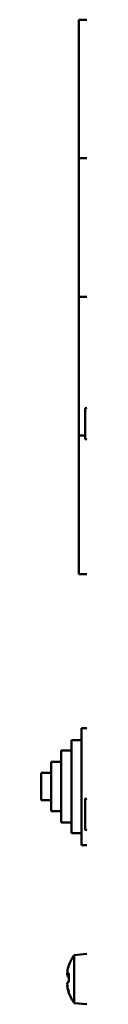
# Model space of a CAD drawing. Header units: millimetres. Extents: x 696 to 2238, y 227 to 1954.
# Tile 3 of 8: x 1326 to 1333, y 1269 to 1426. Entities that reach past the tile are written whole.
import ezdxf

# ---------------------------------------------------------------- set-up
doc = ezdxf.new("R2010")
doc.units = ezdxf.units.MM
doc.header["$LTSCALE"] = 7.142857
doc.layers.add('Видимый контур (ГОСТ)', color=7, linetype='Continuous', lineweight=50)

msp = doc.modelspace()

# ---------------------------------------------------------------- linework, layer by layer
at = {"layer": 'Видимый контур (ГОСТ)'}
for p, q in [((1331.7, 1425.55), (1331.7, 1403.55)), ((1331.7, 1425.55), (1332.96, 1425.55)), ((1331.7, 1403.55), (1332.96, 1403.55)), ((1331.7, 1403.55), (1331.7, 1381.55)), ((1331.7, 1403.55), (1332.96, 1403.55)), ((1331.7, 1381.55), (1332.96, 1381.55)), ((1331.7, 1381.55), (1331.7, 1359.55)), ((1331.7, 1381.55), (1332.96, 1381.55)), ((1332.69, 1363.9), (1332.96, 1363.97)), ((1332.69, 1359), (1332.69, 1363.9)), ((1331.7, 1359.55), (1332.69, 1359.55)), ((1331.7, 1359.55), (1331.7, 1337.55)), ((1331.7, 1359.55), (1332.69, 1359.55)), ((1332.69, 1359), (1332.96, 1358.93)), ((1331.7, 1337.55), (1332.96, 1337.55)), ((1332.09, 1313.15), (1332.09, 1294.56)), ((1332.96, 1313.15), (1332.09, 1313.15)), ((1330.49, 1311.25), (1330.49, 1296.47)), ((1332.09, 1311.25), (1330.49, 1311.25)), ((1328.89, 1309.57), (1328.89, 1298.14)), ((1330.49, 1309.57), (1328.89, 1309.57)), ((1327.29, 1307.78), (1327.29, 1299.94)), ((1328.89, 1307.78), (1327.29, 1307.78)), ((1325.69, 1306.02), (1325.69, 1301.7)), ((1327.29, 1306.02), (1325.69, 1306.02)), ((1327.29, 1301.7), (1325.69, 1301.7)), ((1332.69, 1301.9), (1332.96, 1301.97)), ((1332.69, 1297), (1332.69, 1301.9)), ((1328.89, 1299.94), (1327.29, 1299.94)), ((1330.49, 1298.14), (1328.89, 1298.14)), ((1332.69, 1297), (1332.96, 1296.93)), ((1332.09, 1296.47), (1330.49, 1296.47)), ((1332.96, 1294.56), (1332.09, 1294.56)), ((1330.96, 1277.14), (1332.96, 1277.32)), ((1330.96, 1269.49), (1330.96, 1277.14)), ((1330.96, 1269.49), (1332.96, 1269.32))]:
    msp.add_line(p, q, dxfattribs=at)
for start, end in [(143.8057, 160.9789), (199.0211, 216.1943)]:
    msp.add_arc((1336.19, 1273.32), 6.48, start, end, dxfattribs=at)
for centre, major_axis, ratio, start_param, end_param in [((1336.19, 1273.4), (-6.44, 0), 0.992847, 5.954379, 6.101858), ((1335.57, 1272.25), (-5.5, 3.19), 0.103415, 6.23465, 6.374231), ((1336.19, 1274.35), (-6.34, 0), 0.617626, 6.230463, 6.335907), ((1336.19, 1274.13), (-6.34, 0), 0.786472, 6.258384, 6.335907), ((1336.19, 1274), (-6.44, 0), 0.119392, 5.954379, 6.101858), ((1335.57, 1273.19), (-1.29, 6.22), 0.85999, 1.226093, 1.443204), ((1335.57, 1273.45), (-1.29, -6.22), 0.85999, 4.908876, 4.959255), ((1336.19, 1272.51), (-6.34, 0), 0.786472, 6.230463, 6.335907), ((1336.19, 1272.29), (-6.34, 0), 0.617626, 6.258384, 6.335907), ((1336.19, 1272.63), (-6.44, 0), 0.119392, 5.954379, 6.101858), ((1336.19, 1273.4), (-6.44, 0), 0.992847, 0.181327, 0.328807), ((1336.19, 1273.24), (-6.44, 0), 0.992847, 0.181327, 0.314183), ((1335.57, 1274.39), (-5.5, -3.19), 0.103415, 6.114609, 6.262826)]:
    msp.add_ellipse(centre, major_axis=major_axis, ratio=ratio, start_param=start_param, end_param=end_param, dxfattribs=at)
for points in [[(1329.86, 1274.14), (1329.93, 1274.05), (1330, 1273.97), (1330.07, 1273.88)], [(1329.86, 1273.86), (1329.92, 1273.79), (1329.99, 1273.71), (1330.06, 1273.64)], [(1329.86, 1272.77), (1329.93, 1272.86), (1330.01, 1272.94), (1330.08, 1273.02)], [(1329.86, 1272.08), (1329.87, 1272.09), (1329.88, 1272.09), (1329.88, 1272.1)]]:
    msp.add_open_spline(points, degree=3, dxfattribs=at)

doc.saveas('drawing.dxf')
